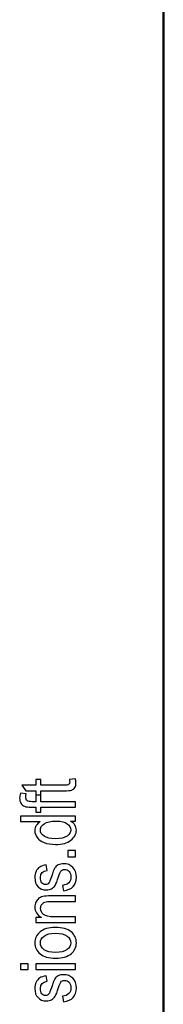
# Model space of a CAD drawing. Header units: centimetres. Extents: x -94 to 21, y -30 to 196.
# Tile 11 of 143: x -19.56 to -19.017, y -11.672 to -7.957. Entities that reach past the tile are written whole.
import ezdxf

# ---------------------------------------------------------------- set-up
doc = ezdxf.new("R2010")
doc.units = ezdxf.units.CM
doc.header["$MEASUREMENT"] = 0
doc.layers.add('Ebene 1', color=7, linetype='Continuous')

msp = doc.modelspace()

# ---------------------------------------------------------------- linework, layer by layer
at = {"layer": 'Ebene 1', "lineweight": 50}
msp.add_open_spline([(-19.01665, -29.18486), (-19.01665, -29.18486), (-19.01665, -0.48499), (-19.01665, -0.48499)], degree=3, dxfattribs=at)
at = {"layer": 'Ebene 1', "color": 136}
for points, knots in [([(-19.37185, -10.82429), (-19.37185, -10.82429), (-19.34925, -10.82139), (-19.34925, -10.82139), (-19.3477, -10.82719), (-19.34693, -10.8324), (-19.34693, -10.83704), (-19.34693, -10.84433), (-19.34838, -10.85017), (-19.35128, -10.85466), (-19.35413, -10.8591), (-19.35809, -10.86216), (-19.36311, -10.8638), (-19.36808, -10.86549), (-19.37808, -10.86631), (-19.393, -10.86631), (-19.393, -10.86631), (-19.47963, -10.86631), (-19.47963, -10.86631), (-19.47963, -10.86631), (-19.47963, -10.88166), (-19.47963, -10.88166), (-19.47963, -10.88166), (-19.49933, -10.88166), (-19.49933, -10.88166), (-19.49933, -10.88166), (-19.49933, -10.86631), (-19.49933, -10.86631), (-19.49933, -10.86631), (-19.53642, -10.86631), (-19.53642, -10.86631), (-19.53642, -10.86631), (-19.55177, -10.84544), (-19.55177, -10.84544), (-19.55177, -10.84544), (-19.49933, -10.84544), (-19.49933, -10.84544), (-19.49933, -10.84544), (-19.49933, -10.82429), (-19.49933, -10.82429), (-19.49933, -10.82429), (-19.47963, -10.82429), (-19.47963, -10.82429), (-19.47963, -10.82429), (-19.47963, -10.84544), (-19.47963, -10.84544), (-19.47963, -10.84544), (-19.39155, -10.84544), (-19.39155, -10.84544), (-19.38339, -10.84544), (-19.37817, -10.84481), (-19.37581, -10.8436), (-19.37238, -10.84182), (-19.37069, -10.83844), (-19.37069, -10.83351), (-19.37069, -10.83114), (-19.37108, -10.82805), (-19.37185, -10.82429)], [0, 0, 0, 0, 0.0526316, 0.0526316, 0.0526316, 0.1052632, 0.1052632, 0.1052632, 0.1578947, 0.1578947, 0.1578947, 0.2105263, 0.2105263, 0.2105263, 0.2631579, 0.2631579, 0.2631579, 0.3157895, 0.3157895, 0.3157895, 0.3684211, 0.3684211, 0.3684211, 0.4210526, 0.4210526, 0.4210526, 0.4736842, 0.4736842, 0.4736842, 0.5263158, 0.5263158, 0.5263158, 0.5789474, 0.5789474, 0.5789474, 0.6315789, 0.6315789, 0.6315789, 0.6842105, 0.6842105, 0.6842105, 0.7368421, 0.7368421, 0.7368421, 0.7894737, 0.7894737, 0.7894737, 0.8421053, 0.8421053, 0.8421053, 0.8947368, 0.8947368, 0.8947368, 0.9473684, 0.9473684, 0.9473684, 1, 1, 1, 1]), ([(-19.34896, -10.9286), (-19.34896, -10.9286), (-19.47963, -10.9286), (-19.47963, -10.9286), (-19.47963, -10.9286), (-19.47963, -10.94714), (-19.47963, -10.94714), (-19.47963, -10.94714), (-19.49933, -10.94714), (-19.49933, -10.94714), (-19.49933, -10.94714), (-19.49933, -10.9286), (-19.49933, -10.9286), (-19.49933, -10.9286), (-19.51527, -10.9286), (-19.51527, -10.9286), (-19.52705, -10.9286), (-19.53588, -10.92739), (-19.54173, -10.92493), (-19.54762, -10.92247), (-19.55211, -10.9187), (-19.55525, -10.91363), (-19.55834, -10.90856), (-19.55988, -10.90223), (-19.55988, -10.89456), (-19.55988, -10.88862), (-19.55901, -10.8821), (-19.55728, -10.875), (-19.55728, -10.875), (-19.53497, -10.87809), (-19.53497, -10.87809), (-19.53593, -10.88244), (-19.53642, -10.88649), (-19.53642, -10.89036), (-19.53642, -10.89658), (-19.53482, -10.90103), (-19.53159, -10.90373), (-19.52835, -10.90639), (-19.52217, -10.90774), (-19.51309, -10.90774), (-19.51309, -10.90774), (-19.49933, -10.90774), (-19.49933, -10.90774), (-19.49933, -10.90774), (-19.49933, -10.88369), (-19.49933, -10.88369), (-19.49933, -10.88369), (-19.47963, -10.88369), (-19.47963, -10.88369), (-19.47963, -10.88369), (-19.47963, -10.90774), (-19.47963, -10.90774), (-19.47963, -10.90774), (-19.34896, -10.90774), (-19.34896, -10.90774), (-19.34896, -10.90774), (-19.34896, -10.9286), (-19.34896, -10.9286)], [0, 0, 0, 0, 0.0526316, 0.0526316, 0.0526316, 0.1052632, 0.1052632, 0.1052632, 0.1578947, 0.1578947, 0.1578947, 0.2105263, 0.2105263, 0.2105263, 0.2631579, 0.2631579, 0.2631579, 0.3157895, 0.3157895, 0.3157895, 0.3684211, 0.3684211, 0.3684211, 0.4210526, 0.4210526, 0.4210526, 0.4736842, 0.4736842, 0.4736842, 0.5263158, 0.5263158, 0.5263158, 0.5789474, 0.5789474, 0.5789474, 0.6315789, 0.6315789, 0.6315789, 0.6842105, 0.6842105, 0.6842105, 0.7368421, 0.7368421, 0.7368421, 0.7894737, 0.7894737, 0.7894737, 0.8421053, 0.8421053, 0.8421053, 0.8947368, 0.8947368, 0.8947368, 0.9473684, 0.9473684, 0.9473684, 1, 1, 1, 1]), ([(-19.34896, -10.98146), (-19.34896, -10.98146), (-19.36774, -10.98146), (-19.36774, -10.98146), (-19.3605, -10.98523), (-19.355, -10.9901), (-19.35118, -10.99604), (-19.34737, -11.00198), (-19.34548, -11.0084), (-19.34548, -11.01531), (-19.34548, -11.02984), (-19.35234, -11.0424), (-19.36605, -11.05302), (-19.37977, -11.06365), (-19.39908, -11.06896), (-19.424, -11.06896), (-19.44109, -11.06896), (-19.45553, -11.06659), (-19.46741, -11.06186), (-19.47929, -11.05717), (-19.48813, -11.05085), (-19.49387, -11.04298), (-19.49962, -11.03511), (-19.50252, -11.02637), (-19.50252, -11.01671), (-19.50252, -11.00985), (-19.50073, -11.00343), (-19.49711, -10.99754), (-19.49349, -10.99165), (-19.48842, -10.98677), (-19.48195, -10.98291), (-19.48195, -10.98291), (-19.55641, -10.98291), (-19.55641, -10.98291), (-19.55641, -10.98291), (-19.55641, -10.96204), (-19.55641, -10.96204), (-19.55641, -10.96204), (-19.34896, -10.96204), (-19.34896, -10.96204), (-19.34896, -10.96204), (-19.34896, -10.98146), (-19.34896, -10.98146)], [0, 0, 0, 0, 0.0714286, 0.0714286, 0.0714286, 0.1428571, 0.1428571, 0.1428571, 0.2142857, 0.2142857, 0.2142857, 0.2857143, 0.2857143, 0.2857143, 0.3571429, 0.3571429, 0.3571429, 0.4285714, 0.4285714, 0.4285714, 0.5, 0.5, 0.5, 0.5714286, 0.5714286, 0.5714286, 0.6428571, 0.6428571, 0.6428571, 0.7142857, 0.7142857, 0.7142857, 0.7857143, 0.7857143, 0.7857143, 0.8571429, 0.8571429, 0.8571429, 0.9285714, 0.9285714, 0.9285714, 1, 1, 1, 1]), ([(-19.42386, -11.04752), (-19.4044, -11.04752), (-19.38996, -11.04414), (-19.38049, -11.03743), (-19.37108, -11.03066), (-19.36634, -11.02279), (-19.36634, -11.01386), (-19.36634, -11.00498), (-19.37088, -10.9973), (-19.37996, -10.99078), (-19.38899, -10.98426), (-19.4027, -10.98102), (-19.42101, -10.98102), (-19.44211, -10.98102), (-19.45746, -10.98426), (-19.46712, -10.99078), (-19.47683, -10.9973), (-19.48166, -11.00551), (-19.48166, -11.01541), (-19.48166, -11.02419), (-19.47702, -11.03173), (-19.4677, -11.03805), (-19.45838, -11.04438), (-19.4438, -11.04752), (-19.42386, -11.04752)], [0, 0, 0, 0, 0.125, 0.125, 0.125, 0.25, 0.25, 0.25, 0.375, 0.375, 0.375, 0.5, 0.5, 0.5, 0.625, 0.625, 0.625, 0.75, 0.75, 0.75, 0.875, 0.875, 0.875, 1, 1, 1, 1]), ([(-19.34896, -11.11573), (-19.34896, -11.11573), (-19.37793, -11.11573), (-19.37793, -11.11573), (-19.37793, -11.11573), (-19.37793, -11.09196), (-19.37793, -11.09196), (-19.37793, -11.09196), (-19.34896, -11.09196), (-19.34896, -11.09196), (-19.34896, -11.09196), (-19.34896, -11.11573), (-19.34896, -11.11573)], [0, 0, 0, 0, 0.25, 0.25, 0.25, 0.5, 0.5, 0.5, 0.75, 0.75, 0.75, 1, 1, 1, 1]), ([(-19.39387, -11.24426), (-19.39387, -11.24426), (-19.39763, -11.2234), (-19.39763, -11.2234), (-19.38706, -11.22219), (-19.37919, -11.21886), (-19.37407, -11.2134), (-19.3689, -11.20793), (-19.36634, -11.20074), (-19.36634, -11.19171), (-19.36634, -11.18268), (-19.36861, -11.17573), (-19.3731, -11.1708), (-19.37759, -11.16587), (-19.38329, -11.16341), (-19.3902, -11.16341), (-19.39614, -11.16341), (-19.40077, -11.16549), (-19.40411, -11.16964), (-19.40637, -11.17254), (-19.40918, -11.17959), (-19.4126, -11.19079), (-19.41758, -11.20702), (-19.42183, -11.21789), (-19.4253, -11.2234), (-19.42878, -11.2289), (-19.43346, -11.2332), (-19.43931, -11.23624), (-19.44515, -11.23928), (-19.45181, -11.24078), (-19.45925, -11.24078), (-19.47205, -11.24078), (-19.48248, -11.23668), (-19.49049, -11.22847), (-19.49851, -11.22026), (-19.50252, -11.20885), (-19.50252, -11.19432), (-19.50252, -11.18519), (-19.50088, -11.17713), (-19.49754, -11.17017), (-19.49426, -11.16327), (-19.48977, -11.15796), (-19.48422, -11.15424), (-19.47861, -11.15057), (-19.47065, -11.14801), (-19.46022, -11.14661), (-19.46022, -11.14661), (-19.45645, -11.16689), (-19.45645, -11.16689), (-19.47325, -11.16877), (-19.48166, -11.17775), (-19.48166, -11.19374), (-19.48166, -11.20286), (-19.47982, -11.20962), (-19.4762, -11.21412), (-19.47258, -11.21857), (-19.46794, -11.22079), (-19.46229, -11.22079), (-19.45674, -11.22079), (-19.45235, -11.21866), (-19.44916, -11.21437), (-19.44728, -11.2118), (-19.44423, -11.20417), (-19.44008, -11.19147), (-19.43482, -11.17413), (-19.43052, -11.16298), (-19.42724, -11.15791), (-19.424, -11.15289), (-19.41951, -11.14897), (-19.41391, -11.14617), (-19.40826, -11.14337), (-19.40155, -11.14197), (-19.39377, -11.14197), (-19.37938, -11.14197), (-19.36774, -11.14651), (-19.35886, -11.15564), (-19.34993, -11.16472), (-19.34548, -11.17713), (-19.34548, -11.19292), (-19.34548, -11.22243), (-19.36161, -11.23952), (-19.39387, -11.24426)], [0, 0, 0, 0, 0.037037, 0.037037, 0.037037, 0.0740741, 0.0740741, 0.0740741, 0.1111111, 0.1111111, 0.1111111, 0.1481481, 0.1481481, 0.1481481, 0.1851852, 0.1851852, 0.1851852, 0.2222222, 0.2222222, 0.2222222, 0.2592593, 0.2592593, 0.2592593, 0.2962963, 0.2962963, 0.2962963, 0.3333333, 0.3333333, 0.3333333, 0.3703704, 0.3703704, 0.3703704, 0.4074074, 0.4074074, 0.4074074, 0.4444444, 0.4444444, 0.4444444, 0.4814815, 0.4814815, 0.4814815, 0.5185185, 0.5185185, 0.5185185, 0.5555556, 0.5555556, 0.5555556, 0.5925926, 0.5925926, 0.5925926, 0.6296296, 0.6296296, 0.6296296, 0.6666667, 0.6666667, 0.6666667, 0.7037037, 0.7037037, 0.7037037, 0.7407407, 0.7407407, 0.7407407, 0.7777778, 0.7777778, 0.7777778, 0.8148148, 0.8148148, 0.8148148, 0.8518519, 0.8518519, 0.8518519, 0.8888889, 0.8888889, 0.8888889, 0.9259259, 0.9259259, 0.9259259, 0.962963, 0.962963, 0.962963, 1, 1, 1, 1]), ([(-19.34896, -11.36317), (-19.34896, -11.36317), (-19.49933, -11.36317), (-19.49933, -11.36317), (-19.49933, -11.36317), (-19.49933, -11.34434), (-19.49933, -11.34434), (-19.49933, -11.34434), (-19.47779, -11.34434), (-19.47779, -11.34434), (-19.4861, -11.3398), (-19.49228, -11.3343), (-19.49638, -11.32777), (-19.50049, -11.3212), (-19.50252, -11.31372), (-19.50252, -11.30527), (-19.50252, -11.29865), (-19.50121, -11.29257), (-19.49861, -11.28697), (-19.49605, -11.28136), (-19.49267, -11.27687), (-19.48846, -11.27344), (-19.48426, -11.27002), (-19.47881, -11.26746), (-19.4721, -11.26577), (-19.46543, -11.26408), (-19.45515, -11.26321), (-19.44129, -11.26321), (-19.44129, -11.26321), (-19.34896, -11.26321), (-19.34896, -11.26321), (-19.34896, -11.26321), (-19.34896, -11.28407), (-19.34896, -11.28407), (-19.34896, -11.28407), (-19.44032, -11.28407), (-19.44032, -11.28407), (-19.45138, -11.28407), (-19.45944, -11.28499), (-19.46451, -11.28687), (-19.46958, -11.28875), (-19.47354, -11.2917), (-19.47634, -11.29571), (-19.4791, -11.29971), (-19.4805, -11.3043), (-19.4805, -11.30961), (-19.4805, -11.31956), (-19.47678, -11.32748), (-19.46934, -11.33343), (-19.46186, -11.33937), (-19.44911, -11.34231), (-19.431, -11.34231), (-19.431, -11.34231), (-19.34896, -11.34231), (-19.34896, -11.34231), (-19.34896, -11.34231), (-19.34896, -11.36317), (-19.34896, -11.36317)], [0, 0, 0, 0, 0.0526316, 0.0526316, 0.0526316, 0.1052632, 0.1052632, 0.1052632, 0.1578947, 0.1578947, 0.1578947, 0.2105263, 0.2105263, 0.2105263, 0.2631579, 0.2631579, 0.2631579, 0.3157895, 0.3157895, 0.3157895, 0.3684211, 0.3684211, 0.3684211, 0.4210526, 0.4210526, 0.4210526, 0.4736842, 0.4736842, 0.4736842, 0.5263158, 0.5263158, 0.5263158, 0.5789474, 0.5789474, 0.5789474, 0.6315789, 0.6315789, 0.6315789, 0.6842105, 0.6842105, 0.6842105, 0.7368421, 0.7368421, 0.7368421, 0.7894737, 0.7894737, 0.7894737, 0.8421053, 0.8421053, 0.8421053, 0.8947368, 0.8947368, 0.8947368, 0.9473684, 0.9473684, 0.9473684, 1, 1, 1, 1]), ([(-19.424, -11.49803), (-19.44993, -11.49803), (-19.46949, -11.49257), (-19.48272, -11.48171), (-19.4959, -11.47084), (-19.50252, -11.45703), (-19.50252, -11.44036), (-19.50252, -11.42394), (-19.4959, -11.41028), (-19.48272, -11.39922), (-19.46949, -11.38821), (-19.45046, -11.3827), (-19.42555, -11.3827), (-19.3986, -11.3827), (-19.37851, -11.38811), (-19.36528, -11.39898), (-19.3521, -11.40979), (-19.34548, -11.4236), (-19.34548, -11.44036), (-19.34548, -11.45684), (-19.3521, -11.4706), (-19.36538, -11.48156), (-19.37861, -11.49252), (-19.39817, -11.49803), (-19.424, -11.49803)], [0, 0, 0, 0, 0.125, 0.125, 0.125, 0.25, 0.25, 0.25, 0.375, 0.375, 0.375, 0.5, 0.5, 0.5, 0.625, 0.625, 0.625, 0.75, 0.75, 0.75, 0.875, 0.875, 0.875, 1, 1, 1, 1]), ([(-19.4241, -11.47659), (-19.40459, -11.47659), (-19.3901, -11.47306), (-19.38059, -11.46601), (-19.37108, -11.45896), (-19.36634, -11.45022), (-19.36634, -11.43978), (-19.36634, -11.43003), (-19.37112, -11.42162), (-19.38073, -11.41462), (-19.39034, -11.40762), (-19.40478, -11.40414), (-19.4241, -11.40414), (-19.44346, -11.40414), (-19.4579, -11.40767), (-19.46741, -11.41472), (-19.47692, -11.42177), (-19.48166, -11.43051), (-19.48166, -11.44094), (-19.48166, -11.4508), (-19.47688, -11.4592), (-19.46731, -11.46616), (-19.4578, -11.47311), (-19.44336, -11.47659), (-19.4241, -11.47659)], [0, 0, 0, 0, 0.125, 0.125, 0.125, 0.25, 0.25, 0.25, 0.375, 0.375, 0.375, 0.5, 0.5, 0.5, 0.625, 0.625, 0.625, 0.75, 0.75, 0.75, 0.875, 0.875, 0.875, 1, 1, 1, 1]), ([(-19.52714, -11.54098), (-19.52714, -11.54098), (-19.55641, -11.54098), (-19.55641, -11.54098), (-19.55641, -11.54098), (-19.55641, -11.52012), (-19.55641, -11.52012), (-19.55641, -11.52012), (-19.52714, -11.52012), (-19.52714, -11.52012), (-19.52714, -11.52012), (-19.52714, -11.54098), (-19.52714, -11.54098)], [0, 0, 0, 0, 0.25, 0.25, 0.25, 0.5, 0.5, 0.5, 0.75, 0.75, 0.75, 1, 1, 1, 1]), ([(-19.34896, -11.54098), (-19.34896, -11.54098), (-19.49933, -11.54098), (-19.49933, -11.54098), (-19.49933, -11.54098), (-19.49933, -11.52012), (-19.49933, -11.52012), (-19.49933, -11.52012), (-19.34896, -11.52012), (-19.34896, -11.52012), (-19.34896, -11.52012), (-19.34896, -11.54098), (-19.34896, -11.54098)], [0, 0, 0, 0, 0.25, 0.25, 0.25, 0.5, 0.5, 0.5, 0.75, 0.75, 0.75, 1, 1, 1, 1]), ([(-19.39387, -11.66285), (-19.39387, -11.66285), (-19.39763, -11.64199), (-19.39763, -11.64199), (-19.38706, -11.64078), (-19.37919, -11.63745), (-19.37407, -11.63199), (-19.3689, -11.62653), (-19.36634, -11.61934), (-19.36634, -11.61031), (-19.36634, -11.60128), (-19.36861, -11.59433), (-19.3731, -11.5894), (-19.37759, -11.58447), (-19.38329, -11.58201), (-19.3902, -11.58201), (-19.39614, -11.58201), (-19.40077, -11.58409), (-19.40411, -11.58824), (-19.40637, -11.59114), (-19.40918, -11.59819), (-19.4126, -11.60939), (-19.41758, -11.62562), (-19.42183, -11.63648), (-19.4253, -11.64199), (-19.42878, -11.64749), (-19.43346, -11.65179), (-19.43931, -11.65483), (-19.44515, -11.65787), (-19.45181, -11.65937), (-19.45925, -11.65937), (-19.47205, -11.65937), (-19.48248, -11.65527), (-19.49049, -11.64706), (-19.49851, -11.63885), (-19.50252, -11.62745), (-19.50252, -11.61292), (-19.50252, -11.60379), (-19.50088, -11.59573), (-19.49754, -11.58877), (-19.49426, -11.58187), (-19.48977, -11.57656), (-19.48422, -11.57284), (-19.47861, -11.56917), (-19.47065, -11.56661), (-19.46022, -11.56521), (-19.46022, -11.56521), (-19.45645, -11.58549), (-19.45645, -11.58549), (-19.47325, -11.58737), (-19.48166, -11.59635), (-19.48166, -11.61234), (-19.48166, -11.62146), (-19.47982, -11.62822), (-19.4762, -11.63271), (-19.47258, -11.63716), (-19.46794, -11.63938), (-19.46229, -11.63938), (-19.45674, -11.63938), (-19.45235, -11.63725), (-19.44916, -11.63296), (-19.44728, -11.6304), (-19.44423, -11.62277), (-19.44008, -11.61007), (-19.43482, -11.59273), (-19.43052, -11.58158), (-19.42724, -11.57651), (-19.424, -11.57149), (-19.41951, -11.56757), (-19.41391, -11.56477), (-19.40826, -11.56196), (-19.40155, -11.56056), (-19.39377, -11.56056), (-19.37938, -11.56056), (-19.36774, -11.56511), (-19.35886, -11.57424), (-19.34993, -11.58332), (-19.34548, -11.59573), (-19.34548, -11.61152), (-19.34548, -11.64102), (-19.36161, -11.65811), (-19.39387, -11.66285)], [0, 0, 0, 0, 0.037037, 0.037037, 0.037037, 0.0740741, 0.0740741, 0.0740741, 0.1111111, 0.1111111, 0.1111111, 0.1481481, 0.1481481, 0.1481481, 0.1851852, 0.1851852, 0.1851852, 0.2222222, 0.2222222, 0.2222222, 0.2592593, 0.2592593, 0.2592593, 0.2962963, 0.2962963, 0.2962963, 0.3333333, 0.3333333, 0.3333333, 0.3703704, 0.3703704, 0.3703704, 0.4074074, 0.4074074, 0.4074074, 0.4444444, 0.4444444, 0.4444444, 0.4814815, 0.4814815, 0.4814815, 0.5185185, 0.5185185, 0.5185185, 0.5555556, 0.5555556, 0.5555556, 0.5925926, 0.5925926, 0.5925926, 0.6296296, 0.6296296, 0.6296296, 0.6666667, 0.6666667, 0.6666667, 0.7037037, 0.7037037, 0.7037037, 0.7407407, 0.7407407, 0.7407407, 0.7777778, 0.7777778, 0.7777778, 0.8148148, 0.8148148, 0.8148148, 0.8518519, 0.8518519, 0.8518519, 0.8888889, 0.8888889, 0.8888889, 0.9259259, 0.9259259, 0.9259259, 0.962963, 0.962963, 0.962963, 1, 1, 1, 1])]:
    msp.add_open_spline(points, degree=3, knots=knots, dxfattribs=at)

doc.saveas('drawing.dxf')
